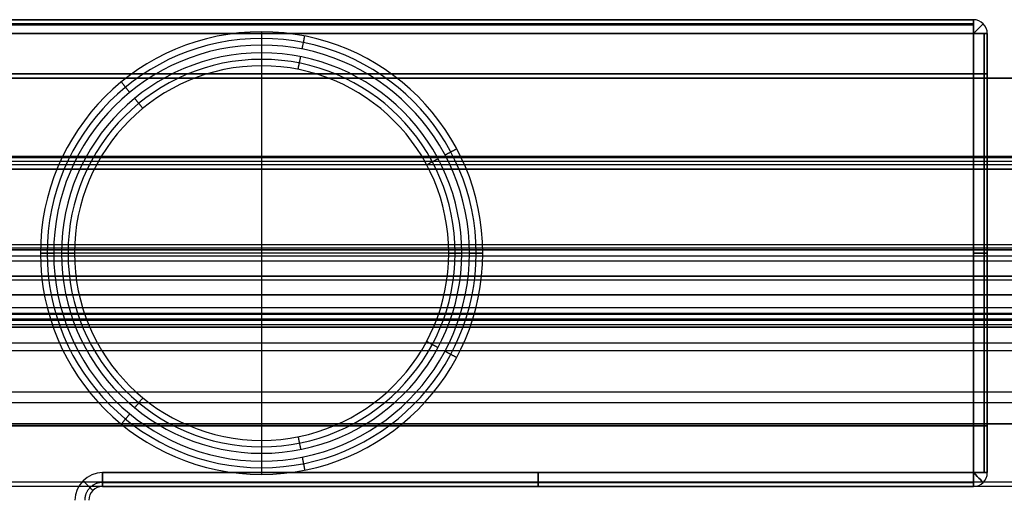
# Model space of a CAD drawing. Header units: millimetres. Extents: x -5.9 to 8.2, y -1.3 to -0.5.
# Tile 76 of 107: x 6.6239 to 6.7663, y -0.7943 to -0.7248. Entities that reach past the tile are written whole.
import ezdxf

# ---------------------------------------------------------------- set-up
doc = ezdxf.new("R2010")
doc.units = ezdxf.units.MM
doc.header["$MEASUREMENT"] = 0
for name, color, linetype, true_color in [('IGES level 1', 7, 'Continuous', 0xffffff), ('IGES level 24', 7, 'Continuous', 0xffffff), ('IGES level 3', 7, 'Continuous', 0xffffff), ('IGES level 41', 7, 'Continuous', 0xffffff), ('IGES level 43', 7, 'Continuous', 0xffffff), ('IGES level 47', 7, 'Continuous', 0xffffff), ('IGES level 5', 7, 'Continuous', 0xffffff)]:
    doc.layers.add(name, color=color, linetype=linetype, true_color=true_color)

msp = doc.modelspace()

# ---------------------------------------------------------------- linework, layer by layer
at = {"layer": 'IGES level 1'}
for points in [[(7.29416, -0.73328, -10.34494), (1.18416, -0.73328, -10.34494), (-4.92584, -0.73328, -10.34494)], [(-4.92584, -0.73328, -10.34494), (1.18416, -0.73328, -10.34494), (7.29416, -0.73328, -10.34494)]]:
    msp.add_open_spline(points, degree=2, dxfattribs=at)
at = {"layer": 'IGES level 24'}
for points in [[(-4.91584, -0.74464, -10.35294), (1.18416, -0.74464, -10.35294), (7.28416, -0.74464, -10.35294)], [(7.28416, -0.74464, -10.35294), (1.18416, -0.74464, -10.35294), (-4.91584, -0.74464, -10.35294)], [(-4.91584, -0.74578, -10.36094), (1.18416, -0.74578, -10.36094), (7.28416, -0.74578, -10.36094)], [(-4.91584, -0.74578, -10.36094), (1.18416, -0.74578, -10.36094), (7.28416, -0.74578, -10.36094)], [(7.28416, -0.77868, -11.14496), (1.18416, -0.77868, -11.14496), (-4.91584, -0.77868, -11.14496)], [(7.28416, -0.78024, -11.13711), (1.18416, -0.78024, -11.13711), (-4.91584, -0.78024, -11.13711)], [(7.28416, -0.79171, -10.35294), (1.18416, -0.79171, -10.35294), (-4.91584, -0.79171, -10.35294)], [(-4.91584, -0.79228, -10.36094), (1.18416, -0.79228, -10.36094), (7.28416, -0.79228, -10.36094)]]:
    msp.add_open_spline(points, degree=2, dxfattribs=at)
at = {"layer": 'IGES level 3'}
for points in [[(-4.91584, -0.74478, -10.44394), (1.18416, -0.74478, -10.44394), (7.28416, -0.74478, -10.44394)], [(-4.91584, -0.74478, -10.36094), (1.18416, -0.74478, -10.36094), (7.28416, -0.74478, -10.36094)], [(7.28416, -0.74478, -10.44394), (1.18416, -0.74478, -10.44394), (-4.91584, -0.74478, -10.44394)], [(-4.91584, -0.74478, -10.40244), (1.18416, -0.74478, -10.40244), (7.28416, -0.74478, -10.40244)], [(7.28416, -0.74478, -10.36094), (1.18416, -0.74478, -10.36094), (-4.91584, -0.74478, -10.36094)], [(7.28416, -0.74537, -10.44486), (1.18416, -0.74537, -10.44486), (-4.91584, -0.74537, -10.44486)], [(-4.91584, -0.74645, -10.44469), (1.18416, -0.74645, -10.44469), (7.28416, -0.74645, -10.44469)], [(7.28416, -0.74645, -10.44469), (1.18416, -0.74645, -10.44469), (-4.91584, -0.74645, -10.44469)], [(-4.91584, -0.75736, -10.43492), (1.18416, -0.75736, -10.43492), (7.28416, -0.75736, -10.43492)], [(7.28416, -0.76828, -10.37094), (1.18416, -0.76828, -10.37094), (-4.91584, -0.76828, -10.37094)], [(-4.91584, -0.76828, -10.42516), (1.18416, -0.76828, -10.42516), (7.28416, -0.76828, -10.42516)], [(7.28416, -0.76828, -10.37094), (1.18416, -0.76828, -10.37094), (-4.91584, -0.76828, -10.37094)], [(-4.91584, -0.76828, -10.39805), (1.18416, -0.76828, -10.39805), (7.28416, -0.76828, -10.39805)], [(7.28416, -0.76828, -10.42516), (1.18416, -0.76828, -10.42516), (-4.91584, -0.76828, -10.42516)]]:
    msp.add_open_spline(points, degree=2, dxfattribs=at)
at = {"layer": 'IGES level 41'}
for centre, radius, start, end in [((6.65888, -0.75859, -0.19244), 0.032, 0, 180), ((6.65888, -0.75859, -0.19244), 0.032, 0, 180), ((6.65888, -0.75859, -0.13744), 0.03104, 360, 180), ((6.65888, -0.75859, -0.08244), 0.03008, 360, 180), ((6.65888, -0.75859, -0.08244), 0.03008, 0, 180), ((6.65888, -0.75859, -0.18944), 0.02895, 0, 180), ((6.65888, -0.75859, -0.18944), 0.02895, 0, 180), ((6.65888, -0.75859, -0.13594), 0.02801, 360, 180), ((6.65888, -0.75859, -0.08244), 0.02708, 360, 180), ((6.65888, -0.75859, -0.08244), 0.02708, 360, 180), ((6.65888, -0.75859, -0.19244), 0.032, 180, 0), ((6.65888, -0.75859, -0.19244), 0.032, 180, 0), ((6.65888, -0.75859, -0.13744), 0.03104, 180, 360), ((6.65888, -0.75859, -0.08244), 0.03008, 180, 0), ((6.65888, -0.75859, -0.08244), 0.03008, 180, 0), ((6.65888, -0.75859, -0.18944), 0.02895, 180, 0), ((6.65888, -0.75859, -0.18944), 0.02895, 180, 0), ((6.65888, -0.75859, -0.13594), 0.02801, 180, 360), ((6.65888, -0.75859, -0.08244), 0.02708, 180, 0), ((6.65888, -0.75859, -0.08244), 0.02708, 180, 0)]:
    msp.add_arc(centre, radius, start, end, dxfattribs=at)
for points in [[(6.65888, -0.72659, -0.19244), (6.65888, -0.75859, -0.19244), (6.65888, -0.79059, -0.19244)], [(6.66475, -0.72909, -0.08244), (6.66493, -0.72815, -0.13744), (6.66512, -0.72721, -0.19244)], [(6.65888, -0.72851, -0.08244), (6.65888, -0.73001, -0.08244), (6.65888, -0.73151, -0.08244)], [(6.65888, -0.72964, -0.18944), (6.65888, -0.75859, -0.18944), (6.65888, -0.78754, -0.18944)], [(6.66416, -0.73203, -0.08244), (6.66434, -0.73112, -0.13594), (6.66453, -0.7302, -0.18944)], [(6.6398, -0.73534, -0.08244), (6.63919, -0.7346, -0.13744), (6.63858, -0.73385, -0.19244)], [(6.6417, -0.73766, -0.08244), (6.64111, -0.73694, -0.13594), (6.64051, -0.73621, -0.18944)], [(6.68541, -0.74441, -0.08244), (6.68625, -0.74396, -0.13744), (6.6871, -0.74351, -0.19244)], [(6.68276, -0.74583, -0.08244), (6.68358, -0.74538, -0.13594), (6.68441, -0.74494, -0.18944)], [(6.62688, -0.75859, -0.19244), (6.62784, -0.75859, -0.13744), (6.6288, -0.75859, -0.08244)], [(6.6288, -0.75859, -0.08244), (6.62784, -0.75859, -0.13744), (6.62688, -0.75859, -0.19244)], [(6.69088, -0.75859, -0.19244), (6.65888, -0.75859, -0.19244), (6.62688, -0.75859, -0.19244)], [(6.6318, -0.75859, -0.08244), (6.6303, -0.75859, -0.08244), (6.6288, -0.75859, -0.08244)], [(6.6318, -0.75859, -0.08244), (6.63086, -0.75859, -0.13594), (6.62993, -0.75859, -0.18944)], [(6.62993, -0.75859, -0.18944), (6.63086, -0.75859, -0.13594), (6.6318, -0.75859, -0.08244)], [(6.68783, -0.75859, -0.18944), (6.65888, -0.75859, -0.18944), (6.62993, -0.75859, -0.18944)], [(6.68783, -0.75859, -0.18944), (6.68689, -0.75859, -0.13594), (6.68596, -0.75859, -0.08244)], [(6.68896, -0.75859, -0.08244), (6.68746, -0.75859, -0.08244), (6.68596, -0.75859, -0.08244)], [(6.68596, -0.75859, -0.08244), (6.68689, -0.75859, -0.13594), (6.68783, -0.75859, -0.18944)], [(6.68896, -0.75859, -0.08244), (6.68992, -0.75859, -0.13744), (6.69088, -0.75859, -0.19244)], [(6.69088, -0.75859, -0.19244), (6.68992, -0.75859, -0.13744), (6.68896, -0.75859, -0.08244)], [(6.68276, -0.77136, -0.08244), (6.68358, -0.7718, -0.13594), (6.68441, -0.77224, -0.18944)], [(6.68541, -0.77277, -0.08244), (6.68625, -0.77322, -0.13744), (6.6871, -0.77368, -0.19244)], [(6.6417, -0.77952, -0.08244), (6.64111, -0.78024, -0.13594), (6.64051, -0.78097, -0.18944)], [(6.6398, -0.78184, -0.08244), (6.63919, -0.78258, -0.13744), (6.63858, -0.78333, -0.19244)], [(6.65888, -0.78567, -0.08244), (6.65888, -0.78717, -0.08244), (6.65888, -0.78867, -0.08244)], [(6.66416, -0.78515, -0.08244), (6.66434, -0.78607, -0.13594), (6.66453, -0.78698, -0.18944)], [(6.66475, -0.78809, -0.08244), (6.66493, -0.78903, -0.13744), (6.66512, -0.78998, -0.19244)]]:
    msp.add_open_spline(points, degree=2, dxfattribs=at)
at = {"layer": 'IGES level 43', "extrusion": (1, -1.64215e-47, -6.12323e-17)}
msp.add_arc((-0.72684, -0.19444, 6.76188), 0.002, 0, 90, dxfattribs=at)
at = {"layer": 'IGES level 43'}
for centre, radius, start, end in [((6.76188, -0.72684, -0.29044), 0.002, 0, 90), ((6.76188, -0.72684, -0.19444), 0.002, 0, 90), ((6.76188, -0.72684, -0.24244), 0.002, 0, 90), ((6.76188, -0.72684, -0.19444), 0.002, 0, 90), ((6.76188, -0.72684, -0.19444), 0.002, 0, 90), ((6.76188, -0.72684, -0.29044), 0.002, 0, 90), ((6.63588, -0.79434, -0.19244), 0.004, 90, 180), ((6.63588, -0.79434, -0.29244), 0.004, 90, 180), ((6.63588, -0.79434, -0.19244), 0.004, 90, 180), ((6.63588, -0.79434, -0.29244), 0.004, 90, 180), ((6.76188, -0.79034, -0.29044), 0.002, 270, 0), ((6.76188, -0.79034, -0.19444), 0.002, 270, 0), ((6.76188, -0.79034, -0.24244), 0.002, 270, 0), ((6.76188, -0.79034, -0.19444), 0.002, 270, 0), ((6.76188, -0.79034, -0.19444), 0.002, 270, 0), ((6.76188, -0.79034, -0.29044), 0.002, 270, 0), ((6.63588, -0.79434, -0.29044), 0.002, 90, 180), ((6.63588, -0.79434, -0.19444), 0.002, 90, 180), ((6.63588, -0.79434, -0.24244), 0.002, 90, 180), ((6.63588, -0.79434, -0.19444), 0.002, 90, 180), ((6.63588, -0.79434, -0.29044), 0.002, 90, 180)]:
    msp.add_arc(centre, radius, start, end, dxfattribs=at)
at = {"layer": 'IGES level 43', "extrusion": (1, -1.75162e-46, -6.12323e-17)}
msp.add_arc((-0.72684, -0.29044, 6.76188), 0.002, 270, 0, dxfattribs=at)
at = {"layer": 'IGES level 43', "extrusion": (1, -8.75812e-46, 6.12323e-17)}
msp.add_arc((-0.72684, -0.19444, 6.76188), 0.002, 0, 90, dxfattribs=at)
at = {"layer": 'IGES level 43', "extrusion": (1, -3.50325e-46, 6.12323e-17)}
msp.add_arc((-0.72684, -0.29044, 6.76188), 0.002, 270, 0, dxfattribs=at)
at = {"layer": 'IGES level 43', "extrusion": (0.707107, -0.707107, 6.12323e-17)}
for centre, start, end in [((4.26742, -0.19444, 5.29532), 360, 90), ((4.26742, -0.29044, 5.29532), 270, 360)]:
    msp.add_arc(centre, 0.002, start, end, dxfattribs=at)
at = {"layer": 'IGES level 43', "extrusion": (-8.67362e-15, 1, 6.12323e-17)}
msp.add_arc((-6.76188, -0.19444, -0.72684), 0.002, 90, 180, dxfattribs=at)
at = {"layer": 'IGES level 43', "extrusion": (3.50325e-46, 1, 6.12323e-17)}
msp.add_arc((-6.76188, -0.29044, -0.72684), 0.002, 180, 270, dxfattribs=at)
at = {"layer": 'IGES level 43', "extrusion": (-8.67362e-15, 1, -6.12323e-17)}
msp.add_arc((-6.76188, -0.19444, -0.72684), 0.002, 90, 180, dxfattribs=at)
at = {"layer": 'IGES level 43', "extrusion": (-8.89496e-48, 1, -6.12323e-17)}
for centre in [(-6.76188, -0.29044, -0.72684), (-6.76188, -0.29044, -0.79034)]:
    msp.add_arc(centre, 0.002, 180, 270, dxfattribs=at)
at = {"layer": 'IGES level 43', "extrusion": (0, 1, 0)}
for centre, start, end in [((-6.76188, -0.19444, -0.75859), 90, 180), ((-6.76188, -0.29044, -0.75859), 180, 270)]:
    msp.add_arc(centre, 0.002, start, end, dxfattribs=at)
at = {"layer": 'IGES level 43', "extrusion": (1, 0, 6.12323e-17)}
for centre, start, end in [((-0.79034, -0.19444, 6.63588), 90, 180), ((-0.79034, -0.29044, 6.63588), 180, 270), ((-0.79034, -0.19444, 6.76188), 90, 180)]:
    msp.add_arc(centre, 0.002, start, end, dxfattribs=at)
at = {"layer": 'IGES level 43', "extrusion": (1, 8.89496e-48, -6.12323e-17)}
for centre in [(-0.79034, -0.19444, 6.63588), (-0.79034, -0.19444, 6.76188)]:
    msp.add_arc(centre, 0.002, 90, 180, dxfattribs=at)
at = {"layer": 'IGES level 43', "extrusion": (1, 0, -6.12323e-17)}
for centre in [(-0.79034, -0.29044, 6.63588), (-0.79034, -0.29044, 6.76188)]:
    msp.add_arc(centre, 0.002, 180, 270, dxfattribs=at)
at = {"layer": 'IGES level 43', "extrusion": (1, 0, 0)}
for centre, start, end in [((-0.79034, -0.19444, 6.69888), 90, 180), ((-0.79034, -0.29044, 6.69888), 180, 270)]:
    msp.add_arc(centre, 0.002, start, end, dxfattribs=at)
at = {"layer": 'IGES level 43', "extrusion": (-8.89496e-48, 1, 6.12323e-17)}
msp.add_arc((-6.76188, -0.19444, -0.79034), 0.002, 90, 180, dxfattribs=at)
at = {"layer": 'IGES level 43', "extrusion": (1.64215e-47, 1, 6.12323e-17)}
msp.add_arc((-6.76188, -0.29044, -0.79034), 0.002, 180, 270, dxfattribs=at)
at = {"layer": 'IGES level 43', "extrusion": (3.50325e-46, 1, -6.12323e-17)}
msp.add_arc((-6.76188, -0.19444, -0.79034), 0.002, 90, 180, dxfattribs=at)
at = {"layer": 'IGES level 43', "extrusion": (0.707107, 0.707107, -6.12323e-17)}
for centre, start, end in [((-5.34023, -0.19444, 4.22251), 90, 180), ((-5.34023, -0.29044, 4.22251), 180, 270)]:
    msp.add_arc(centre, 0.002, start, end, dxfattribs=at)
at = {"layer": 'IGES level 43', "extrusion": (1, 8.89496e-48, 6.12323e-17)}
msp.add_arc((-0.79034, -0.29044, 6.76188), 0.002, 180, 270, dxfattribs=at)
at = {"layer": 'IGES level 43'}
for points in [[(6.45588, -0.72484, -0.29044), (6.60888, -0.72484, -0.29044), (6.76188, -0.72484, -0.29044)], [(6.76188, -0.72484, -0.19444), (6.60888, -0.72484, -0.19444), (6.45588, -0.72484, -0.19444)], [(6.45588, -0.72484, -0.24244), (6.60888, -0.72484, -0.24244), (6.76188, -0.72484, -0.24244)], [(6.76188, -0.72484, -0.19444), (6.60888, -0.72484, -0.19444), (6.45588, -0.72484, -0.19444)], [(6.45588, -0.72484, -0.29044), (6.60888, -0.72484, -0.29044), (6.76188, -0.72484, -0.29044)], [(6.76188, -0.72484, -0.29044), (6.76188, -0.72484, -0.24244), (6.76188, -0.72484, -0.19444)], [(6.76188, -0.72484, -0.29044), (6.76188, -0.72484, -0.24244), (6.76188, -0.72484, -0.19444)], [(6.76188, -0.72543, -0.29186), (6.60888, -0.72543, -0.29186), (6.45588, -0.72543, -0.29186)], [(6.45588, -0.72557, -0.1929), (6.60888, -0.72557, -0.1929), (6.76188, -0.72557, -0.1929)], [(6.76315, -0.72529, -0.19444), (6.76315, -0.72529, -0.24244), (6.76315, -0.72529, -0.29044)], [(6.76188, -0.72684, -0.19244), (6.60888, -0.72684, -0.19244), (6.45588, -0.72684, -0.19244)], [(6.76188, -0.72684, -0.29244), (6.60888, -0.72684, -0.29244), (6.45588, -0.72684, -0.29244)], [(6.45588, -0.72684, -0.19244), (6.60888, -0.72684, -0.19244), (6.76188, -0.72684, -0.19244)], [(6.76188, -0.72684, -0.29244), (6.60888, -0.72684, -0.29244), (6.45588, -0.72684, -0.29244)], [(6.76188, -0.79034, -0.19244), (6.76188, -0.75859, -0.19244), (6.76188, -0.72684, -0.19244)], [(6.76188, -0.79034, -0.29244), (6.76188, -0.75859, -0.29244), (6.76188, -0.72684, -0.29244)], [(6.76188, -0.72684, -0.19244), (6.76188, -0.75859, -0.19244), (6.76188, -0.79034, -0.19244)], [(6.76188, -0.79034, -0.29244), (6.76188, -0.75859, -0.29244), (6.76188, -0.72684, -0.29244)], [(6.76342, -0.72684, -0.19317), (6.76342, -0.75859, -0.19317), (6.76342, -0.79034, -0.19317)], [(6.76342, -0.79034, -0.29171), (6.76342, -0.75859, -0.29171), (6.76342, -0.72684, -0.29171)], [(6.76388, -0.72684, -0.19444), (6.76388, -0.72684, -0.24244), (6.76388, -0.72684, -0.29044)], [(6.76388, -0.72684, -0.29044), (6.76388, -0.75859, -0.29044), (6.76388, -0.79034, -0.29044)], [(6.76388, -0.79034, -0.19444), (6.76388, -0.75859, -0.19444), (6.76388, -0.72684, -0.19444)], [(6.76388, -0.72684, -0.24244), (6.76388, -0.72975, -0.24244), (6.76388, -0.73266, -0.24244)], [(6.76388, -0.72684, -0.19444), (6.76388, -0.72684, -0.24244), (6.76388, -0.72684, -0.29044)], [(6.76388, -0.79034, -0.19444), (6.76388, -0.75859, -0.19444), (6.76388, -0.72684, -0.19444)], [(6.76388, -0.72684, -0.29044), (6.76388, -0.75859, -0.29044), (6.76388, -0.79034, -0.29044)], [(6.76388, -0.73266, -0.19894), (6.60888, -0.73266, -0.19894), (6.45388, -0.73266, -0.19894)], [(6.45388, -0.73266, -0.27087), (6.60888, -0.73266, -0.27087), (6.76388, -0.73266, -0.27087)], [(6.76388, -0.73266, -0.27087), (6.60888, -0.73266, -0.27087), (6.45388, -0.73266, -0.27087)], [(6.45388, -0.73266, -0.19894), (6.60888, -0.73266, -0.19894), (6.76388, -0.73266, -0.19894)], [(6.76388, -0.73266, -0.23491), (6.60888, -0.73266, -0.23491), (6.45388, -0.73266, -0.23491)], [(6.76388, -0.78358, -0.27087), (6.76388, -0.75812, -0.27087), (6.76388, -0.73266, -0.27087)], [(6.76388, -0.73266, -0.27087), (6.76388, -0.73266, -0.23491), (6.76388, -0.73266, -0.19894)], [(6.76388, -0.73266, -0.19894), (6.76388, -0.75812, -0.19894), (6.76388, -0.78358, -0.19894)], [(6.76388, -0.78358, -0.19894), (6.76388, -0.75812, -0.19894), (6.76388, -0.73266, -0.19894)], [(6.76388, -0.73266, -0.27087), (6.76388, -0.75812, -0.27087), (6.76388, -0.78358, -0.27087)], [(6.76388, -0.73266, -0.19894), (6.76388, -0.73266, -0.23491), (6.76388, -0.73266, -0.27087)], [(6.76388, -0.75812, -0.19894), (6.60888, -0.75812, -0.19894), (6.45388, -0.75812, -0.19894)], [(6.45388, -0.75812, -0.27087), (6.60888, -0.75812, -0.27087), (6.76388, -0.75812, -0.27087)], [(6.76388, -0.75859, -0.19444), (6.76388, -0.75859, -0.19669), (6.76388, -0.75859, -0.19894)], [(6.76388, -0.75859, -0.27087), (6.76388, -0.75859, -0.28066), (6.76388, -0.75859, -0.29044)], [(6.45388, -0.78358, -0.19894), (6.60888, -0.78358, -0.19894), (6.76388, -0.78358, -0.19894)], [(6.76388, -0.78358, -0.19894), (6.60888, -0.78358, -0.19894), (6.45388, -0.78358, -0.19894)], [(6.45388, -0.78358, -0.27087), (6.60888, -0.78358, -0.27087), (6.76388, -0.78358, -0.27087)], [(6.76388, -0.78358, -0.23491), (6.60888, -0.78358, -0.23491), (6.45388, -0.78358, -0.23491)], [(6.76388, -0.78358, -0.27087), (6.60888, -0.78358, -0.27087), (6.45388, -0.78358, -0.27087)], [(6.76388, -0.78358, -0.19894), (6.76388, -0.78358, -0.23491), (6.76388, -0.78358, -0.27087)], [(6.76388, -0.78358, -0.24244), (6.76388, -0.78696, -0.24244), (6.76388, -0.79034, -0.24244)], [(6.76388, -0.78358, -0.27087), (6.76388, -0.78358, -0.23491), (6.76388, -0.78358, -0.19894)], [(6.63588, -0.79034, -0.19244), (6.69888, -0.79034, -0.19244), (6.76188, -0.79034, -0.19244)], [(6.63588, -0.79034, -0.29244), (6.69888, -0.79034, -0.29244), (6.76188, -0.79034, -0.29244)], [(6.76188, -0.79034, -0.19244), (6.69888, -0.79034, -0.19244), (6.63588, -0.79034, -0.19244)], [(6.63588, -0.79034, -0.29244), (6.69888, -0.79034, -0.29244), (6.76188, -0.79034, -0.29244)], [(6.76388, -0.79034, -0.29044), (6.76388, -0.79034, -0.24244), (6.76388, -0.79034, -0.19444)], [(6.76388, -0.79034, -0.29044), (6.76388, -0.79034, -0.24244), (6.76388, -0.79034, -0.19444)], [(6.76188, -0.79175, -0.19303), (6.69888, -0.79175, -0.19303), (6.63588, -0.79175, -0.19303)], [(6.63588, -0.79175, -0.29186), (6.69888, -0.79175, -0.29186), (6.76188, -0.79175, -0.29186)], [(6.76315, -0.79189, -0.19444), (6.76315, -0.79189, -0.24244), (6.76315, -0.79189, -0.29044)], [(6.63461, -0.79279, -0.29044), (6.63461, -0.79279, -0.24244), (6.63461, -0.79279, -0.19444)], [(6.76188, -0.79234, -0.29044), (6.69888, -0.79234, -0.29044), (6.63588, -0.79234, -0.29044)], [(6.63588, -0.79234, -0.29044), (6.63588, -0.79234, -0.24244), (6.63588, -0.79234, -0.19444)], [(6.63588, -0.79234, -0.19444), (6.69888, -0.79234, -0.19444), (6.76188, -0.79234, -0.19444)], [(6.76188, -0.79234, -0.24244), (6.69888, -0.79234, -0.24244), (6.63588, -0.79234, -0.24244)], [(6.63588, -0.79234, -0.19444), (6.69888, -0.79234, -0.19444), (6.76188, -0.79234, -0.19444)], [(6.63588, -0.79234, -0.19444), (6.63588, -0.79234, -0.24244), (6.63588, -0.79234, -0.29044)], [(6.76188, -0.79234, -0.29044), (6.69888, -0.79234, -0.29044), (6.63588, -0.79234, -0.29044)], [(6.69888, -0.79234, -0.19444), (6.69888, -0.79234, -0.24244), (6.69888, -0.79234, -0.29044)], [(6.76188, -0.79234, -0.19444), (6.76188, -0.79234, -0.24244), (6.76188, -0.79234, -0.29044)], [(6.76188, -0.79234, -0.19444), (6.76188, -0.79234, -0.24244), (6.76188, -0.79234, -0.29044)], [(6.63388, -0.79434, -0.19444), (6.63388, -0.79434, -0.24244), (6.63388, -0.79434, -0.29044)], [(6.63388, -0.79434, -0.29044), (6.63388, -0.79434, -0.24244), (6.63388, -0.79434, -0.19444)]]:
    msp.add_open_spline(points, degree=2, dxfattribs=at)
for points, weights in [([(6.63446, -0.79293, -0.19444), (6.63446, -0.79293, -0.19327), (6.63388, -0.79234, -0.19244), (6.63305, -0.79151, -0.19244)], [0.816490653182, 0.657060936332, 0.657060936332, 0.816490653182]), ([(6.63305, -0.79151, -0.29244), (6.63388, -0.79234, -0.29244), (6.63446, -0.79293, -0.29161), (6.63446, -0.79293, -0.29044)], [0.816490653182, 0.657060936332, 0.657060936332, 0.816490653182]), ([(6.63588, -0.79175, -0.19303), (6.63436, -0.79175, -0.19303), (6.63329, -0.79283, -0.19303), (6.63329, -0.79434, -0.19303)], [0.816490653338, 0.65706093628, 0.65706093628, 0.816490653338]), ([(6.63588, -0.79175, -0.29186), (6.63436, -0.79175, -0.29186), (6.63329, -0.79283, -0.29186), (6.63329, -0.79434, -0.29186)], [0.816490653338, 0.65706093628, 0.65706093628, 0.816490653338])]:
    msp.add_rational_spline(points, weights, degree=3, dxfattribs=at)
at = {"layer": 'IGES level 47'}
for points in [[(7.28416, -0.75786, -10.44383), (1.18416, -0.75786, -10.44383), (-4.91584, -0.75786, -10.44383)], [(-4.91584, -0.75813, -10.44551), (1.18416, -0.75813, -10.44551), (7.28416, -0.75813, -10.44551)], [(7.28416, -0.75813, -10.44551), (1.18416, -0.75813, -10.44551), (-4.91584, -0.75813, -10.44551)], [(-4.91584, -0.75899, -10.44255), (1.18416, -0.75899, -10.44255), (7.28416, -0.75899, -10.44255)], [(-4.91584, -0.75899, -10.44255), (1.18416, -0.75899, -10.44255), (7.28416, -0.75899, -10.44255)], [(7.28416, -0.75978, -10.44703), (1.18416, -0.75978, -10.44703), (-4.91584, -0.75978, -10.44703)], [(-4.91584, -0.76192, -10.44768), (1.18416, -0.76192, -10.44768), (7.28416, -0.76192, -10.44768)], [(7.28416, -0.76192, -10.44768), (1.18416, -0.76192, -10.44768), (-4.91584, -0.76192, -10.44768)], [(7.28416, -0.76252, -10.44), (1.18416, -0.76252, -10.44), (-4.91584, -0.76252, -10.44)], [(7.28416, -0.76463, -10.43621), (1.18416, -0.76463, -10.43621), (-4.91584, -0.76463, -10.43621)], [(-4.91584, -0.76463, -10.43621), (1.18416, -0.76463, -10.43621), (7.28416, -0.76463, -10.43621)], [(7.28416, -0.76651, -10.42801), (1.18416, -0.76651, -10.42801), (-4.91584, -0.76651, -10.42801)], [(7.28416, -0.76734, -10.41481), (1.18416, -0.76734, -10.41481), (-4.91584, -0.76734, -10.41481)], [(7.28416, -0.76734, -10.41481), (1.18416, -0.76734, -10.41481), (-4.91584, -0.76734, -10.41481)], [(7.28416, -0.76737, -10.41587), (1.18416, -0.76737, -10.41587), (-4.91584, -0.76737, -10.41587)], [(-4.91584, -0.76738, -10.41724), (1.18416, -0.76738, -10.41724), (7.28416, -0.76738, -10.41724)], [(7.28416, -0.76738, -10.41724), (1.18416, -0.76738, -10.41724), (-4.91584, -0.76738, -10.41724)], [(7.28416, -0.76745, -10.41431), (1.18416, -0.76745, -10.41431), (-4.91584, -0.76745, -10.41431)], [(7.28416, -0.76814, -10.41379), (1.18416, -0.76814, -10.41379), (-4.91584, -0.76814, -10.41379)], [(7.28416, -0.76897, -10.414), (1.18416, -0.76897, -10.414), (-4.91584, -0.76897, -10.414)], [(-4.91584, -0.7693, -10.41451), (1.18416, -0.7693, -10.41451), (7.28416, -0.7693, -10.41451)], [(7.28416, -0.7693, -10.41451), (1.18416, -0.7693, -10.41451), (-4.91584, -0.7693, -10.41451)], [(7.28416, -0.77162, -10.42567), (1.18416, -0.77162, -10.42567), (-4.91584, -0.77162, -10.42567)], [(-4.91584, -0.77266, -10.43835), (1.18416, -0.77266, -10.43835), (7.28416, -0.77266, -10.43835)], [(-4.91584, -0.77266, -10.43835), (1.18416, -0.77266, -10.43835), (7.28416, -0.77266, -10.43835)]]:
    msp.add_open_spline(points, degree=2, dxfattribs=at)
at = {"layer": 'IGES level 5'}
for points in [[(7.18416, -0.78328, -10.37094), (1.18416, -0.78328, -10.37094), (-4.81584, -0.78328, -10.37094)], [(-4.81584, -0.78328, -10.40094), (1.18416, -0.78328, -10.40094), (7.18416, -0.78328, -10.40094)], [(7.18416, -0.78328, -10.38594), (1.18416, -0.78328, -10.38594), (-4.81584, -0.78328, -10.38594)], [(-4.81584, -0.78328, -10.40094), (1.18416, -0.78328, -10.40094), (7.18416, -0.78328, -10.40094)], [(-4.81584, -0.78328, -10.37094), (1.18416, -0.78328, -10.37094), (7.18416, -0.78328, -10.37094)]]:
    msp.add_open_spline(points, degree=2, dxfattribs=at)

doc.saveas('drawing.dxf')
